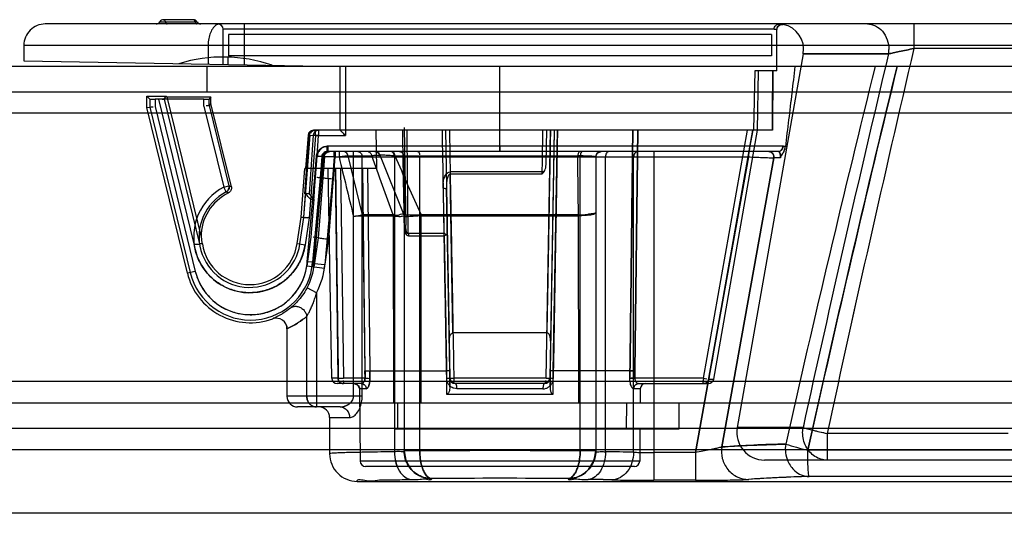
# Model space of a CAD drawing. Header units: millimetres. Extents: x 81 to 687, y 236 to 852.
# Tile 51 of 52: x 579 to 625, y 829 to 852. Entities that reach past the tile are written whole.
import ezdxf

# ---------------------------------------------------------------- set-up
doc = ezdxf.new("R2010")
doc.units = ezdxf.units.MM
doc.header["$LTSCALE"] = 70.538372
doc.layers.get('0').update_dxf_attribs({"linetype": 'CONTINUOUS'})

msp = doc.modelspace()

# ---------------------------------------------------------------- linework, layer by layer
at = {"color": 7, "linetype": 'Continuous'}
for p, q in [((585.67, 851.788), (587.416, 851.788)), ((587.243, 851.888), (585.843, 851.888)), ((646.895, 851.688), (580.287, 851.688)), ((588.643, 849.784), (588.643, 851.438)), ((614.523, 851.438), (588.643, 851.438)), ((589.643, 849.767), (589.643, 851.688)), ((614.643, 849.488), (614.643, 851.42)), ((614.84, 851.685), (614.77, 851.688)), ((614.801, 851.652), (614.942, 851.665)), ((621.083, 851.688), (621.083, 850.53)), ((588.893, 851.188), (588.893, 850.188)), ((614.393, 851.188), (588.893, 851.188)), ((614.393, 851.188), (614.393, 850.188)), ((579.287, 850.688), (579.287, 849.948)), ((579.287, 850.688), (647.895, 850.688)), ((587.941, 850.688), (587.941, 849.797)), ((630.581, 850.53), (621.083, 850.53)), ((579.287, 849.948), (594.143, 849.688)), ((588.886, 849.78), (588.886, 850.13)), ((614.393, 850.188), (588.893, 850.188)), ((615.889, 850.281), (612.791, 832.714)), ((619.892, 850.28), (615.888, 850.28)), ((615.889, 850.281), (619.892, 850.281)), ((676.693, 849.688), (91.093, 849.688)), ((587.893, 848.488), (587.893, 849.688)), ((594.143, 846.688), (594.143, 849.688)), ((594.393, 849.688), (594.393, 846.438)), ((601.643, 845.938), (601.643, 849.688)), ((613.616, 849.488), (613.559, 846.688)), ((614.643, 849.488), (613.616, 849.488)), ((613.743, 846.688), (613.792, 849.488)), ((614.454, 849.488), (614.446, 846.688)), ((676.693, 848.488), (91.093, 848.488)), ((585.065, 847.763), (585.065, 848.288)), ((585.065, 848.288), (585.964, 848.288)), ((585.065, 848.288), (585.196, 848.157)), ((585.196, 848.157), (585.196, 847.779)), ((585.446, 848.155), (585.446, 847.809)), ((587.745, 848.155), (585.446, 848.155)), ((587.282, 841.346), (585.618, 848.155)), ((585.874, 848.157), (585.964, 848.288)), ((585.874, 848.157), (587.537, 841.346)), ((585.964, 848.288), (586.002, 848.256)), ((586.002, 848.256), (587.611, 841.665)), ((586.002, 848.256), (588.073, 848.256)), ((587.745, 847.827), (587.745, 848.155)), ((588.073, 848.256), (587.995, 848.157)), ((587.995, 847.857), (587.995, 848.157)), ((587.995, 847.857), (587.995, 848.157)), ((588.073, 847.956), (588.073, 848.256)), ((585.065, 847.763), (585.196, 847.779)), ((586.967, 839.97), (585.065, 847.763)), ((585.196, 847.779), (587.094, 840.001)), ((585.446, 847.809), (587.337, 840.06)), ((587.745, 847.827), (588.675, 844.02)), ((588.073, 847.956), (587.995, 847.857)), ((587.995, 847.857), (588.918, 844.079)), ((589.031, 844.027), (588.073, 847.956)), ((676.693, 847.488), (91.093, 847.488)), ((614.446, 846.688), (592.881, 846.688)), ((592.982, 846.438), (592.982, 846.688)), ((593.125, 846.688), (593.125, 846.438)), ((595.813, 846.688), (595.85, 844.888)), ((597.141, 846.82), (597.221, 842.231)), ((599.093, 846.688), (599.297, 835.034)), ((603.81, 835.034), (604.014, 846.688)), ((603.816, 845.151), (603.843, 846.688)), ((604.193, 846.688), (603.99, 835.034)), ((604.193, 846.688), (603.996, 835.388)), ((604.149, 835.388), (604.346, 846.688)), ((607.981, 835.389), (608.113, 846.688)), ((608.113, 846.688), (607.981, 835.39)), ((611.208, 835.034), (613.264, 846.688)), ((611.449, 834.995), (613.513, 846.688)), ((611.681, 834.995), (613.743, 846.688)), ((592.431, 842.597), (592.732, 846.458)), ((592.475, 843.696), (592.691, 846.458)), ((592.632, 846.458), (592.509, 844.888)), ((592.632, 846.458), (592.732, 846.458)), ((592.876, 846.456), (592.678, 843.696)), ((592.982, 846.438), (592.68, 842.57)), ((592.732, 846.458), (592.982, 846.438)), ((593.125, 846.438), (592.876, 846.456)), ((592.982, 846.438), (594.393, 846.438)), ((593.061, 845.478), (593.125, 846.438)), ((593.526, 845.688), (593.526, 845.938)), ((614.936, 845.938), (593.526, 845.938)), ((593.565, 845.938), (593.565, 845.688)), ((601.643, 845.938), (601.643, 845.688)), ((601.643, 845.688), (601.643, 845.938)), ((592.942, 843.881), (593.061, 845.478)), ((592.949, 844.481), (593.027, 845.477)), ((593.316, 845.458), (593.018, 841.645)), ((593.027, 845.477), (593.276, 845.458)), ((593.316, 845.458), (593.061, 845.478)), ((593.403, 845.458), (593.105, 841.636)), ((593.276, 845.458), (593.199, 844.46)), ((593.403, 845.458), (593.276, 845.458)), ((593.286, 844.453), (593.364, 845.458)), ((593.864, 845.438), (593.364, 845.458)), ((593.403, 845.458), (593.903, 845.438)), ((593.404, 845.657), (593.526, 845.688)), ((593.444, 845.657), (593.565, 845.688)), ((614.718, 845.688), (593.526, 845.688)), ((593.602, 841.58), (593.903, 845.438)), ((593.864, 845.438), (593.784, 844.41)), ((593.864, 845.438), (593.864, 845.688)), ((593.864, 845.438), (613.32, 845.438)), ((593.903, 845.688), (593.903, 845.438)), ((594.088, 845.688), (594.088, 845.438)), ((594.508, 845.487), (594.088, 845.438)), ((594.508, 845.487), (595.622, 845.487)), ((594.508, 845.487), (595.171, 842.713)), ((594.769, 834.188), (594.769, 845.688)), ((595.174, 834.188), (595.174, 845.438)), ((595.774, 845.688), (595.915, 845.645)), ((596.006, 845.531), (595.914, 845.645)), ((597.139, 842.699), (595.999, 845.549)), ((596.687, 845.438), (596.687, 831.58)), ((596.705, 845.487), (605.3, 845.487)), ((597.143, 845.438), (597.143, 831.615)), ((597.875, 831.623), (597.875, 845.438)), ((605.412, 831.623), (605.412, 845.438)), ((606.143, 845.438), (606.143, 831.615)), ((606.6, 831.58), (606.6, 845.438)), ((607.923, 831.561), (607.923, 845.438)), ((608.865, 845.688), (608.865, 830.245)), ((613.32, 845.438), (610.822, 831.544)), ((610.822, 831.544), (613.32, 845.438)), ((614.507, 845.395), (612.068, 831.806)), ((612.068, 831.806), (614.507, 845.395)), ((613.32, 845.688), (613.32, 845.438)), ((614.511, 845.438), (614.507, 845.395)), ((614.507, 845.395), (614.511, 845.438)), ((614.817, 845.395), (614.507, 845.395)), ((614.718, 845.688), (614.715, 845.689)), ((614.818, 845.41), (614.817, 845.395)), ((614.819, 845.438), (614.819, 845.424)), ((592.301, 842.612), (592.479, 844.889)), ((595.85, 844.888), (592.479, 844.888)), ((593.747, 835.034), (593.575, 844.888)), ((594.05, 835.034), (593.921, 844.888)), ((594.161, 844.888), (594.29, 835.034)), ((595.307, 835.391), (595.194, 844.888)), ((595.194, 844.888), (595.304, 835.388)), ((595.424, 844.888), (595.535, 835.388)), ((592.594, 840.511), (592.949, 844.481)), ((593.199, 844.46), (592.843, 840.488)), ((592.925, 840.427), (593.286, 844.453)), ((593.286, 844.453), (593.199, 844.46)), ((593.784, 844.41), (593.423, 840.383)), ((603.616, 844.731), (599.3, 844.731)), ((599.3, 844.731), (599.307, 844.63)), ((603.618, 844.63), (599.307, 844.63)), ((599.438, 837.169), (599.308, 844.631)), ((588.675, 844.02), (588.918, 844.079)), ((588.79, 843.799), (588.675, 844.02)), ((589.029, 844.026), (588.92, 844.08)), ((599.29, 835.388), (599.14, 843.982)), ((588.791, 843.798), (588.897, 843.743)), ((592.431, 842.597), (592.517, 843.696)), ((592.678, 843.696), (592.475, 843.696)), ((592.748, 843.446), (592.91, 843.446)), ((592.91, 843.446), (592.77, 841.673)), ((592.12, 841.365), (592.301, 842.612)), ((592.249, 841.346), (592.431, 842.598)), ((592.301, 842.612), (592.431, 842.598)), ((592.431, 842.597), (592.301, 842.612)), ((592.68, 842.57), (592.497, 841.31)), ((596.633, 842.713), (595.171, 842.713)), ((596.654, 833.888), (596.649, 842.663)), ((597.143, 842.64), (597.127, 842.729)), ((597.144, 842.639), (597.143, 842.64)), ((605.333, 842.713), (597.943, 842.713)), ((597.945, 842.664), (597.943, 842.713)), ((597.945, 833.888), (597.945, 842.664)), ((597.945, 842.664), (605.338, 842.664)), ((605.341, 833.888), (605.338, 842.664)), ((592.77, 841.673), (592.572, 840.309)), ((593.018, 841.645), (592.819, 840.273)), ((593.018, 841.645), (592.865, 841.662)), ((593.105, 841.636), (592.905, 840.261)), ((593.105, 841.636), (593.018, 841.645)), ((593.4, 840.189), (593.602, 841.58)), ((599.018, 841.835), (597.331, 841.835)), ((597.346, 841.734), (599.027, 841.734)), ((587.669, 841.347), (587.537, 841.346)), ((587.658, 841.345), (587.663, 841.346)), ((592.12, 841.365), (592.497, 841.31)), ((593.4, 840.189), (592.572, 840.309)), ((592.843, 840.488), (592.594, 840.511)), ((592.925, 840.427), (593.423, 840.383)), ((587.337, 840.06), (586.967, 839.97)), ((593.026, 839.047), (592.585, 839.282)), ((593.026, 839.047), (593.026, 833.688)), ((592.573, 834.188), (592.573, 837.947)), ((591.643, 837.356), (591.643, 834.188)), ((603.846, 837.169), (599.44, 837.169)), ((595.308, 835.034), (595.304, 835.388)), ((595.307, 835.391), (595.308, 835.034)), ((595.538, 835.388), (599.136, 835.388)), ((595.539, 835.032), (595.538, 835.388)), ((595.538, 835.388), (595.539, 835.032)), ((599.136, 835.388), (599.136, 834.288)), ((599.142, 835.032), (599.136, 835.388)), ((599.297, 835.034), (599.291, 835.39)), ((599.291, 835.388), (599.291, 834.636)), ((599.291, 834.636), (599.291, 835.388)), ((603.996, 835.389), (603.99, 835.034)), ((603.996, 835.388), (603.996, 834.636)), ((603.996, 834.636), (603.996, 835.388)), ((603.996, 835.388), (603.996, 834.636)), ((604.15, 835.388), (604.145, 835.032)), ((607.748, 835.388), (604.15, 835.388)), ((604.151, 834.288), (604.15, 835.388)), ((607.749, 835.388), (607.747, 835.032)), ((607.747, 835.032), (607.748, 835.388)), ((607.979, 835.034), (607.981, 835.39)), ((607.981, 835.389), (607.979, 835.034)), ((644.693, 834.888), (564.693, 834.888)), ((594.049, 835.034), (593.747, 835.034)), ((595.13, 834.788), (593.996, 834.788)), ((595.308, 835.034), (594.29, 835.034)), ((595.13, 834.788), (595.215, 834.769)), ((599.297, 835.034), (599.478, 835.034)), ((603.808, 835.034), (599.478, 835.034)), ((603.74, 834.788), (599.547, 834.788)), ((603.81, 835.034), (603.967, 835.034)), ((611.208, 835.034), (607.979, 835.034)), ((608.023, 834.736), (608.147, 834.788)), ((608.157, 834.788), (611.435, 834.788)), ((611.449, 834.995), (611.681, 834.995)), ((595.174, 834.188), (591.643, 834.188)), ((595.051, 834.541), (595.08, 831.136)), ((595.368, 834.541), (595.051, 834.541)), ((599.136, 834.288), (604.151, 834.288)), ((603.663, 834.541), (599.623, 834.541)), ((608.236, 834.541), (607.919, 834.541)), ((608.236, 834.541), (608.23, 833.888)), ((123.093, 833.888), (644.693, 833.888)), ((596.843, 832.638), (596.843, 833.888)), ((607.593, 832.638), (607.605, 833.888)), ((610.043, 833.888), (610.043, 832.638)), ((594.143, 833.688), (592.143, 833.688)), ((593.643, 833.188), (593.643, 831.489)), ((593.643, 833.188), (594.584, 833.188)), ((123.093, 832.688), (644.693, 832.688)), ((596.836, 832.638), (596.687, 832.638)), ((610.043, 832.638), (596.842, 832.638)), ((608.219, 832.638), (608.206, 831.136)), ((615.877, 832.714), (612.791, 832.714)), ((617.013, 832.443), (617.013, 831.188)), ((625.516, 832.443), (617.013, 832.443)), ((119.155, 831.688), (648.632, 831.688)), ((597.875, 831.623), (597.143, 831.624)), ((606.143, 831.623), (605.412, 831.624)), ((610.822, 831.544), (608.865, 831.544)), ((610.822, 831.544), (610.822, 830.245)), ((626.371, 831.662), (616.098, 831.662)), ((608.206, 831.136), (595.08, 831.136)), ((629.703, 831.188), (614.071, 831.188)), ((607.956, 830.888), (595.33, 830.888)), ((594.943, 830.188), (631.049, 830.188)), ((598.443, 830.323), (598.443, 830.315)), ((604.843, 830.323), (604.843, 830.315)), ((610.822, 830.245), (608.865, 830.245)), ((626.322, 830.419), (616.16, 830.419)), ((678.143, 828.688), (89.643, 828.688))]:
    msp.add_line(p, q, dxfattribs=at)
for points in [[(614.643, 851.42), (614.686, 851.56), (614.801, 851.652)], [(606.143, 845.438), (606.215, 845.614), (606.393, 845.688)], [(614.718, 845.688), (614.714, 845.689), (614.714, 845.688)], [(614.817, 845.395), (614.818, 845.409), (614.818, 845.424)], [(603.724, 844.753), (603.691, 844.743), (603.655, 844.736), (603.616, 844.731)], [(603.616, 844.731), (603.618, 844.699), (603.619, 844.665), (603.618, 844.63)], [(594.855, 842.649), (594.827, 842.643), (594.798, 842.64), (594.769, 842.639)], [(595.174, 842.664), (595.174, 842.68), (595.173, 842.697), (595.171, 842.713)], [(596.649, 842.663), (596.645, 842.679), (596.638, 842.696), (596.633, 842.713)], [(596.649, 842.663), (596.651, 842.68), (596.654, 842.697), (596.655, 842.713)], [(597.125, 842.733), (597.139, 842.688), (597.143, 842.64)], [(605.333, 842.713), (605.334, 842.697), (605.336, 842.68), (605.338, 842.664)], [(606.142, 842.811), (606.135, 842.801), (606.119, 842.794), (606.093, 842.787), (606.058, 842.783)], [(606.064, 842.759), (606.097, 842.777), (606.121, 842.788), (606.135, 842.797), (606.142, 842.809)], [(597.241, 842.025), (597.227, 842.123), (597.221, 842.231)], [(599.027, 841.734), (599.026, 841.769), (599.023, 841.803), (599.018, 841.835)], [(592.925, 840.427), (592.898, 840.456), (592.869, 840.459), (592.842, 840.488)], [(591.578, 837.603), (591.626, 837.485), (591.643, 837.356)], [(591.588, 837.585), (591.628, 837.477), (591.643, 837.356)], [(594.103, 834.865), (594.181, 834.811), (594.29, 834.788)], [(594.181, 834.811), (594.234, 834.794), (594.288, 834.788)], [(594.801, 834.788), (594.977, 834.716), (595.051, 834.541)], [(595.13, 834.788), (595.198, 834.776), (595.253, 834.744)], [(599.547, 834.788), (599.377, 834.855), (599.297, 835.034)], [(599.301, 834.992), (599.357, 834.876), (599.453, 834.807), (599.547, 834.788)], [(603.739, 834.788), (603.921, 834.866), (603.99, 835.034)], [(603.99, 835.034), (603.91, 834.855), (603.739, 834.788)], [(611.208, 835.034), (611.206, 835.021), (611.204, 835.008), (611.202, 834.995)], [(611.208, 834.788), (611.274, 834.797), (611.342, 834.826)], [(597.143, 831.624), (597.219, 831.183), (597.434, 830.806)], [(597.143, 831.624), (597.181, 831.31), (597.29, 831.024), (597.462, 830.773)], [(597.429, 830.802), (597.217, 831.183), (597.143, 831.615)], [(597.396, 830.845), (597.208, 831.209), (597.143, 831.615)], [(605.824, 830.773), (605.997, 831.024), (606.106, 831.31), (606.143, 831.624)], [(605.852, 830.806), (606.067, 831.183), (606.143, 831.624)], [(606.143, 831.615), (606.07, 831.183), (605.858, 830.802)], [(606.143, 831.615), (606.078, 831.209), (605.891, 830.845)]]:
    msp.add_lwpolyline(points, dxfattribs=at)
for centre, radius, start, end in [((585.497, 851.888), 0.2, 270, 329.9999), ((585.843, 851.688), 0.2, 90, 150.0034), ((587.243, 851.688), 0.2, 30.006, 90), ((587.59, 851.888), 0.2, 210.009, 270), ((580.287, 850.688), 1, 89.9815, 180), ((588.393, 851.438), 0.25, 0, 89.9746), ((614.707, 850.488), 1.2, 350.0006, 78.6683), ((1670.606, 604.837), 1077.898, 166.824311, 167.809799), ((1670.606, 604.837), 1077.897, 166.824309, 167.809798), ((618.475, 850.488), 1.433, 351.6448, 0.004), ((588.64, 843.134), 7, 70.7838, 107.2167), ((1575.724, 622.561), 982.584, 166.599597, 167.650319), ((1575.722, 622.562), 982.582, 166.599591, 167.65032), ((1479.197, 636.841), 885.886, 166.097815, 167.277096), ((1553.707, 622.644), 960.624, 166.328734, 167.43276), ((593.125, 846.438), 0.25, 90, 175.8994), ((-532.95, 832.726), 1130.318, 0.46174, 0.707765), ((990.455, 940.43), 407.591, 193.47703, 193.88206), ((-164.606, 566.902), 809.664, 19.91636, 20.125345), ((595.774, 845.438), 0.25, 21.8014, 90), ((1145.029, 1088.449), 599.741, 203.898091, 204.188359), ((596.893, 845.438), 0.25, 0, 90.0044), ((606.393, 845.438), 0.25, 89.9956, 180), ((589.893, 841.688), 2.631, 117.5906, 351.7384), ((588.675, 844.02), 0.25, 297.5905, 13.7153), ((589.893, 841.688), 2.381, 117.5905, 351.7341), ((589.893, 841.688), 2.283, 115.8076, 180.5901), ((596.647, 842.532), 0.181, 87.4694, 94.4006), ((596.893, 842.64), 0.25, 0, 21.8014), ((606.115, 842.719), 0.346, 176.9236, 183.0764), ((592.388, 842.294), 4.819, 187.4965, 191.3409), ((589.893, 841.688), 2.25, 188.715, 351.7341), ((589.93, 840.693), 2.919, 193.7153, 355.9754), ((589.93, 840.693), 2.669, 193.7118, 351.7376), ((589.93, 840.693), 3.006, 332.0034, 354.9319), ((589.93, 840.693), 3.506, 332.0047, 354.9407), ((589.93, 840.693), 3.05, 193.7153, 289.9803), ((591.143, 837.356), 0.5, 359.9964, 109.9777), ((607.856, 832.909), 2.482, 89.3355, 92.4295), ((593.997, 835.038), 0.25, 181, 269.9888), ((594.14, 882.674), 47.64, 269.8915, 270.0552), ((594.17, 912.594), 77.56, 269.94774, 270.08804), ((599.547, 835.038), 0.25, 181.001, 270), ((603.74, 835.038), 0.25, 270, 358.9989), ((603.69, 808.288), 26.747, 89.0267, 89.3591), ((607.916, 829.462), 5.573, 89.351, 91.7308), ((608.486, 834.538), 0.25, 90.0064, 179.5), ((611.435, 835.038), 0.25, 269.958, 350), ((592.143, 834.188), 0.5, 180, 270.0019), ((593.143, 833.188), 0.5, 0, 89.9997), ((614.071, 832.488), 1.3, 170, 270.0016), ((621.411, 853.383), 21.397, 255.011, 258.1382), ((616.551, 767.662), 64.3, 91.32626, 93.99874), ((619.043, 844.449), 13.122, 252.3441, 257.0313), ((619.04, 844.44), 13.113, 252.3426, 257.0329), ((594.943, 831.488), 1.3, 179.9785, 270.0125), ((601.643, 218.457), 613.177, 89.647853, 90.352147), ((604.283, 627.859), 203.735, 88.97642, 89.34853), ((604.614, 650.52), 181.072, 88.95313, 89.37182), ((595.33, 831.138), 0.25, 180.5, 270.0052), ((607.956, 831.138), 0.25, 269.9948, 359.5), ((601.643, 371.499), 458.835, 89.60041, 90.39959), ((603.854, 687.376), 142.917, 88.77786, 89.22214), ((604.131, 703.27), 127.022, 88.75006, 89.24994), ((617.585, 772.085), 58.351, 91.39934, 94.18739)]:
    msp.add_arc(centre, radius, start, end, dxfattribs=at)
for centre, major_axis, ratio, start_param, end_param in [((601.643, 846.688), (2.258, 744.77), 0.01719, -1.570744, -1.566985), ((585.446, 848.157), (0.25, 0), 0.008727, -3.132866, -1.570796), ((587.745, 848.157), (0.25, 0), 0.008727, -1.570796, -0.006854), ((592.881, 846.438), (-0.25, 0), 0.999962, -1.570796, -0.077864), ((592.881, 846.438), (0.25, 0), 0.999962, 1.570796, 3.063729)]:
    msp.add_ellipse(centre, major_axis=major_axis, ratio=ratio, start_param=start_param, end_param=end_param, dxfattribs=at)
for points in [[(585.843, 851.888), (585.887, 851.888), (585.918, 851.831), (585.93, 851.788)], [(585.93, 851.788), (585.942, 851.746), (585.972, 851.688), (586.016, 851.688)], [(586.016, 851.688), (585.972, 851.688), (585.942, 851.746), (585.93, 851.788)], [(587.33, 851.788), (587.318, 851.831), (587.287, 851.888), (587.243, 851.888)], [(587.33, 851.788), (587.342, 851.746), (587.372, 851.688), (587.416, 851.688)], [(587.416, 851.688), (587.372, 851.688), (587.342, 851.746), (587.33, 851.788)], [(614.523, 851.438), (614.563, 851.437), (614.643, 851.461), (614.643, 851.42)], [(614.942, 851.665), (614.879, 851.678), (614.708, 851.646), (614.643, 851.484), (614.643, 851.42)], [(585.874, 848.157), (585.844, 848.115), (585.769, 848.155), (585.716, 848.155)], [(585.196, 847.779), (585.248, 847.785), (585.298, 847.794), (585.35, 847.8)], [(585.196, 847.779), (585.248, 847.785), (585.299, 847.788), (585.351, 847.794)], [(587.995, 847.857), (587.947, 847.839), (587.893, 847.842), (587.841, 847.836)], [(592.871, 846.662), (592.82, 846.637), (592.758, 846.597), (592.754, 846.541)], [(592.982, 846.688), (592.944, 846.688), (592.905, 846.679), (592.871, 846.662)], [(597.777, 845.688), (597.836, 845.688), (597.867, 845.594), (597.867, 845.534)], [(605.509, 845.688), (605.45, 845.688), (605.419, 845.594), (605.419, 845.534)], [(593.199, 844.46), (593.148, 844.453), (593.096, 844.467), (593.044, 844.472)], [(603.618, 844.63), (603.657, 844.668), (603.693, 844.709), (603.724, 844.753)], [(588.92, 844.08), (588.936, 844.01), (588.939, 843.902), (588.875, 843.869)], [(598.971, 843.971), (599.024, 843.964), (599.119, 843.967), (599.12, 843.914)], [(592.431, 842.598), (592.482, 842.593), (592.533, 842.586), (592.584, 842.58)], [(592.68, 842.57), (592.621, 842.576), (592.563, 842.581), (592.505, 842.588)], [(597.331, 841.835), (597.341, 841.802), (597.346, 841.768), (597.346, 841.734)], [(599.18, 841.734), (599.179, 841.785), (599.078, 841.735), (599.027, 841.734)], [(595.304, 835.388), (595.364, 835.389), (595.423, 835.391), (595.483, 835.389)], [(595.307, 835.391), (595.364, 835.391), (595.421, 835.392), (595.479, 835.39)], [(599.134, 835.388), (599.18, 835.389), (599.246, 835.428), (599.271, 835.39)], [(599.136, 835.388), (599.181, 835.389), (599.298, 835.426), (599.271, 835.389)], [(603.996, 835.388), (603.959, 835.425), (604.099, 835.389), (604.15, 835.388)], [(604.15, 835.388), (604.105, 835.389), (603.971, 835.399), (604.015, 835.389)], [(607.749, 835.388), (607.793, 835.39), (607.838, 835.389), (607.883, 835.389)], [(594.049, 835.034), (594.049, 834.98), (594.055, 834.91), (594.1, 834.881)], [(594.159, 834.826), (594.197, 834.801), (594.244, 834.788), (594.29, 834.788)], [(594.29, 834.788), (594.338, 834.788), (594.299, 834.886), (594.296, 834.935)], [(594.801, 834.788), (594.859, 834.788), (594.999, 834.738), (595.05, 834.599), (595.051, 834.541)], [(599.478, 835.034), (599.482, 834.974), (599.452, 834.858), (599.512, 834.858)], [(603.74, 834.788), (603.792, 834.788), (603.792, 834.882), (603.795, 834.934)], [(611.202, 834.995), (611.195, 834.946), (611.141, 834.846), (611.191, 834.846)], [(611.208, 834.788), (611.158, 834.788), (611.187, 834.889), (611.196, 834.939)], [(611.208, 835.034), (611.259, 835.032), (611.31, 835.022), (611.361, 835.014)], [(611.208, 835.034), (611.259, 835.032), (611.31, 835.023), (611.361, 835.014)], [(615.86, 832.488), (615.86, 832.539), (615.86, 832.59), (615.867, 832.639)]]:
    msp.add_open_spline(points, degree=3, dxfattribs=at)
for points, knots in [([(588.509, 851.688), (588.448, 851.688), (588.315, 851.648), (588.157, 851.493), (588.036, 851.269), (587.959, 850.992), (587.941, 850.792), (587.941, 850.688)], [0, 0, 0, 0, 0.145797, 0.315911, 0.519467, 0.751697, 1, 1, 1, 1]), ([(614.523, 851.438), (614.523, 851.502), (614.575, 851.634), (614.707, 851.688), (614.77, 851.688)], [0, 0, 0, 0, 0.50165, 1, 1, 1, 1]), ([(614.77, 851.688), (614.795, 851.688), (614.853, 851.686), (614.91, 851.675), (614.942, 851.665)], [0, 0, 0, 0, 0.431891, 1, 1, 1, 1]), ([(618.905, 851.688), (619.164, 851.688), (619.588, 851.464), (619.848, 850.952), (619.907, 850.643), (619.907, 850.488)], [0, 0, 0, 0, 0.455803, 0.728264, 1, 1, 1, 1]), ([(621.083, 850.53), (620.965, 850.507), (620.736, 850.462), (620.413, 850.395), (620.133, 850.336), (619.965, 850.298), (619.892, 850.28)], [0, 0, 0, 0, 0.296678, 0.574681, 0.814515, 1, 1, 1, 1]), ([(619.892, 850.28), (619.965, 850.297), (620.134, 850.336), (620.413, 850.395), (620.737, 850.461), (620.965, 850.508), (621.083, 850.53)], [0, 0, 0, 0, 0.186028, 0.425518, 0.703673, 1, 1, 1, 1]), ([(615.496, 849.688), (615.447, 849.274), (615.349, 848.44), (615.201, 847.181), (615.098, 846.337), (615.047, 845.913)], [0, 0, 0, 0, 0.329297, 0.662706, 1, 1, 1, 1]), ([(615.496, 849.688), (615.447, 849.273), (615.35, 848.438), (615.203, 847.179), (615.098, 846.336), (615.047, 845.913)], [0, 0, 0, 0, 0.329768, 0.663267, 1, 1, 1, 1]), ([(616.098, 831.662), (616.762, 834.629), (618.111, 840.558), (619.536, 846.561), (620.278, 849.601), (620.299, 849.688)], [0, 0, 0, 0, 0.492752, 0.985501, 1, 1, 1, 1]), ([(592.94, 846.688), (592.879, 846.688), (592.753, 846.64), (592.695, 846.518), (592.691, 846.458)], [0, 0, 0, 0, 0.500011, 1, 1, 1, 1]), ([(594.393, 846.438), (594.365, 846.466), (594.284, 846.551), (594.202, 846.636), (594.143, 846.688)], [0, 0, 0, 0, 0.332269, 1, 1, 1, 1]), ([(594.143, 846.688), (594.178, 846.656), (594.262, 846.573), (594.343, 846.488), (594.393, 846.438)], [0, 0, 0, 0, 0.40227, 1, 1, 1, 1]), ([(597.062, 846.688), (597.07, 846.193), (597.087, 845.203), (597.113, 843.717), (597.13, 842.726), (597.139, 842.231)], [0, 0, 0, 0, 0.333294, 0.666628, 1, 1, 1, 1]), ([(599.134, 835.388), (599.114, 836.645), (599.072, 839.157), (599.005, 842.923), (598.963, 845.434), (598.942, 846.688)], [0, 0, 0, 0, 0.33354, 0.666874, 1, 1, 1, 1]), ([(599.27, 846.688), (599.293, 845.395), (599.341, 842.806), (599.407, 838.921), (599.455, 836.33), (599.478, 835.034)], [0, 0, 0, 0, 0.333053, 0.666385, 1, 1, 1, 1]), ([(603.645, 846.688), (603.643, 846.471), (603.637, 846.036), (603.624, 845.384), (603.619, 844.949), (603.616, 844.731)], [0, 0, 0, 0, 0.333214, 0.666631, 1, 1, 1, 1]), ([(604.016, 846.688), (603.998, 845.631), (603.958, 843.517), (603.905, 840.344), (603.865, 838.228), (603.846, 837.169)], [0, 0, 0, 0, 0.333106, 0.666439, 1, 1, 1, 1]), ([(604.344, 846.688), (604.323, 845.434), (604.281, 842.923), (604.214, 839.157), (604.172, 836.645), (604.151, 835.388)], [0, 0, 0, 0, 0.333123, 0.666457, 1, 1, 1, 1]), ([(607.751, 835.388), (607.766, 836.645), (607.796, 839.157), (607.839, 842.923), (607.869, 845.434), (607.884, 846.688)], [0, 0, 0, 0, 0.333542, 0.666872, 1, 1, 1, 1]), ([(607.884, 846.688), (607.869, 845.434), (607.839, 842.923), (607.796, 839.157), (607.766, 836.645), (607.751, 835.388)], [0, 0, 0, 0, 0.333125, 0.666456, 1, 1, 1, 1]), ([(613.513, 846.688), (613.284, 845.389), (612.825, 842.791), (612.137, 838.893), (611.678, 836.294), (611.448, 834.995)], [0, 0, 0, 0, 0.333294, 0.666625, 1, 1, 1, 1]), ([(593.027, 845.477), (593.032, 845.54), (593.067, 845.663), (593.18, 845.817), (593.342, 845.915), (593.465, 845.938), (593.526, 845.938)], [0, 0, 0, 0, 0.252848, 0.505047, 0.754776, 1, 1, 1, 1]), ([(593.565, 845.938), (593.504, 845.938), (593.38, 845.915), (593.218, 845.816), (593.104, 845.662), (593.068, 845.539), (593.061, 845.477)], [0, 0, 0, 0, 0.245409, 0.494976, 0.749769, 1, 1, 1, 1]), ([(614.936, 845.938), (614.937, 845.892), (614.916, 845.813), (614.837, 845.717), (614.766, 845.688), (614.718, 845.688)], [0, 0, 0, 0, 0.381942, 0.637206, 1, 1, 1, 1]), ([(614.718, 845.688), (614.75, 845.688), (614.807, 845.704), (614.903, 845.781), (614.939, 845.874), (614.936, 845.938)], [0, 0, 0, 0, 0.254747, 0.481557, 1, 1, 1, 1]), ([(614.817, 845.395), (614.828, 845.437), (614.872, 845.516), (614.95, 845.624), (615.014, 845.757), (615.04, 845.857), (615.046, 845.913)], [0, 0, 0, 0, 0.227958, 0.463456, 0.705141, 1, 1, 1, 1]), ([(614.817, 845.395), (614.826, 845.437), (614.868, 845.509), (614.941, 845.612), (615.01, 845.744), (615.037, 845.851), (615.046, 845.913)], [0, 0, 0, 0, 0.227671, 0.425171, 0.670456, 1, 1, 1, 1]), ([(615.047, 845.913), (615.029, 845.921), (614.993, 845.934), (614.955, 845.938), (614.936, 845.938)], [0, 0, 0, 0, 0.506386, 1, 1, 1, 1]), ([(593.526, 845.688), (593.465, 845.688), (593.343, 845.636), (593.281, 845.518), (593.276, 845.458)], [0, 0, 0, 0, 0.500015, 1, 1, 1, 1]), ([(593.316, 845.458), (593.321, 845.518), (593.382, 845.636), (593.505, 845.688), (593.565, 845.688)], [0, 0, 0, 0, 0.499985, 1, 1, 1, 1]), ([(593.613, 845.688), (593.552, 845.688), (593.426, 845.64), (593.369, 845.518), (593.364, 845.458)], [0, 0, 0, 0, 0.499994, 1, 1, 1, 1]), ([(593.403, 845.458), (593.408, 845.518), (593.466, 845.64), (593.592, 845.688), (593.653, 845.688)], [0, 0, 0, 0, 0.500006, 1, 1, 1, 1]), ([(594.508, 845.487), (594.504, 845.514), (594.47, 845.606), (594.377, 845.688), (594.304, 845.688)], [0, 0, 0, 0, 0.268232, 1, 1, 1, 1]), ([(594.971, 845.688), (595.024, 845.688), (595.14, 845.624), (595.174, 845.502), (595.174, 845.438)], [0, 0, 0, 0, 0.453364, 1, 1, 1, 1]), ([(595.45, 845.688), (595.469, 845.688), (595.56, 845.655), (595.612, 845.559), (595.622, 845.487)], [0, 0, 0, 0, 0.212389, 1, 1, 1, 1]), ([(596.006, 845.531), (596.028, 845.477), (595.773, 845.532), (595.693, 845.494), (595.622, 845.487)], [0, 0, 0, 0, 0.450259, 1, 1, 1, 1]), ([(596.705, 845.487), (596.606, 845.493), (596.433, 845.504), (596.2, 845.519), (596.066, 845.528), (596.006, 845.531)], [0, 0, 0, 0, 0.425014, 0.742937, 1, 1, 1, 1]), ([(596.687, 845.438), (596.687, 845.499), (596.67, 845.606), (596.576, 845.688), (596.532, 845.688)], [0, 0, 0, 0, 0.580741, 1, 1, 1, 1]), ([(596.587, 845.688), (596.603, 845.687), (596.633, 845.675), (596.668, 845.629), (596.694, 845.565), (596.702, 845.515), (596.705, 845.487)], [0, 0, 0, 0, 0.180252, 0.394738, 0.663895, 1, 1, 1, 1]), ([(605.387, 845.688), (605.374, 845.686), (605.35, 845.672), (605.327, 845.627), (605.308, 845.565), (605.302, 845.516), (605.3, 845.487)], [0, 0, 0, 0, 0.155024, 0.35969, 0.632717, 1, 1, 1, 1]), ([(606.143, 845.438), (606.124, 845.445), (606.049, 845.464), (605.881, 845.468), (605.62, 845.481), (605.416, 845.489), (605.3, 845.487)], [0, 0, 0, 0, 0.071599, 0.272741, 0.592018, 1, 1, 1, 1]), ([(605.333, 842.713), (605.328, 843.017), (605.319, 843.629), (605.309, 844.554), (605.303, 845.175), (605.3, 845.487)], [0, 0, 0, 0, 0.328889, 0.662229, 1, 1, 1, 1]), ([(606.755, 845.688), (606.711, 845.688), (606.616, 845.606), (606.6, 845.499), (606.6, 845.438)], [0, 0, 0, 0, 0.419235, 1, 1, 1, 1]), ([(608.119, 845.688), (608.067, 845.688), (607.953, 845.62), (607.923, 845.5), (607.923, 845.438)], [0, 0, 0, 0, 0.457745, 1, 1, 1, 1]), ([(613.32, 845.438), (613.429, 845.435), (613.64, 845.426), (613.937, 845.416), (614.224, 845.405), (614.408, 845.398), (614.507, 845.395)], [0, 0, 0, 0, 0.274918, 0.533365, 0.751478, 1, 1, 1, 1]), ([(614.266, 845.688), (614.35, 845.678), (614.464, 845.624), (614.506, 845.505), (614.511, 845.438)], [0, 0, 0, 0, 0.548975, 1, 1, 1, 1]), ([(614.511, 845.438), (614.506, 845.505), (614.464, 845.624), (614.35, 845.678), (614.266, 845.688)], [0, 0, 0, 0, 0.451008, 1, 1, 1, 1]), ([(614.819, 845.438), (614.819, 845.489), (614.813, 845.572), (614.761, 845.688), (614.718, 845.688)], [0, 0, 0, 0, 0.540634, 1, 1, 1, 1]), ([(614.718, 845.688), (614.761, 845.688), (614.813, 845.572), (614.819, 845.489), (614.819, 845.438)], [0, 0, 0, 0, 0.462342, 1, 1, 1, 1]), ([(593.922, 844.888), (593.936, 843.794), (593.964, 841.605), (594.007, 838.32), (594.035, 836.13), (594.049, 835.034)], [0, 0, 0, 0, 0.333093, 0.666429, 1, 1, 1, 1]), ([(603.724, 844.753), (603.747, 844.787), (603.779, 844.869), (603.809, 845.003), (603.815, 845.101), (603.816, 845.152)], [0, 0, 0, 0, 0.294886, 0.628438, 1, 1, 1, 1]), ([(593.286, 844.453), (593.354, 844.462), (593.469, 844.432), (593.635, 844.424), (593.733, 844.415), (593.784, 844.41)], [0, 0, 0, 0, 0.413753, 0.691757, 1, 1, 1, 1]), ([(598.971, 843.971), (598.97, 844.025), (598.971, 844.126), (598.984, 844.268), (599.015, 844.42), (599.072, 844.604), (599.212, 844.731), (599.3, 844.731)], [0, 0, 0, 0, 0.181993, 0.340456, 0.478589, 0.702492, 1, 1, 1, 1]), ([(599.142, 843.87), (599.14, 844.021), (599.15, 844.251), (599.189, 844.494), (599.259, 844.631), (599.307, 844.63)], [0, 0, 0, 0, 0.564694, 0.820394, 1, 1, 1, 1]), ([(589.031, 844.027), (589.044, 843.973), (589.029, 843.855), (588.948, 843.768), (588.899, 843.744)], [0, 0, 0, 0, 0.503645, 1, 1, 1, 1]), ([(592.91, 843.446), (592.913, 843.495), (592.921, 843.591), (592.931, 843.736), (592.938, 843.833), (592.942, 843.881)], [0, 0, 0, 0, 0.333323, 0.666677, 1, 1, 1, 1]), ([(598.971, 843.971), (598.976, 843.729), (598.986, 843.25), (599.002, 842.538), (599.013, 842.068), (599.018, 841.835)], [0, 0, 0, 0, 0.339812, 0.673148, 1, 1, 1, 1]), ([(592.748, 843.446), (592.717, 843.48), (592.64, 843.563), (592.563, 843.646), (592.517, 843.696)], [0, 0, 0, 0, 0.403231, 1, 1, 1, 1]), ([(592.678, 843.696), (592.71, 843.666), (592.789, 843.583), (592.862, 843.497), (592.91, 843.446)], [0, 0, 0, 0, 0.390834, 1, 1, 1, 1]), ([(594.855, 842.649), (594.895, 842.659), (595, 842.683), (595.106, 842.701), (595.171, 842.713)], [0, 0, 0, 0, 0.381001, 1, 1, 1, 1]), ([(595.174, 842.664), (595.108, 842.659), (595.002, 842.651), (594.896, 842.649), (594.855, 842.649)], [0, 0, 0, 0, 0.617248, 1, 1, 1, 1]), ([(595.174, 842.664), (595.323, 842.664), (595.637, 842.664), (596.128, 842.664), (596.47, 842.663), (596.649, 842.663)], [0, 0, 0, 0, 0.304437, 0.637176, 1, 1, 1, 1]), ([(596.649, 842.663), (596.72, 842.657), (596.851, 842.657), (596.987, 842.629), (597.137, 842.682), (597.143, 842.64)], [0, 0, 0, 0, 0.431865, 0.743014, 1, 1, 1, 1]), ([(596.655, 842.713), (596.738, 842.713), (596.863, 842.673), (597.109, 842.805), (597.125, 842.733)], [0, 0, 0, 0, 0.52981, 1, 1, 1, 1]), ([(597.126, 842.732), (597.132, 842.717), (597.141, 842.687), (597.144, 842.655), (597.144, 842.639)], [0, 0, 0, 0, 0.499958, 1, 1, 1, 1]), ([(597.126, 842.732), (597.132, 842.727), (597.152, 842.716), (597.233, 842.713), (597.388, 842.71), (597.64, 842.719), (597.835, 842.72), (597.943, 842.713)], [0, 0, 0, 0, 0.026548, 0.083162, 0.287985, 0.60266, 1, 1, 1, 1]), ([(597.945, 842.664), (597.839, 842.665), (597.647, 842.651), (597.401, 842.628), (597.249, 842.623), (597.169, 842.623), (597.149, 842.634), (597.144, 842.639)], [0, 0, 0, 0, 0.396493, 0.711999, 0.91693, 0.973245, 1, 1, 1, 1]), ([(605.333, 842.713), (605.385, 842.714), (605.487, 842.719), (605.633, 842.727), (605.726, 842.734), (605.769, 842.738)], [0, 0, 0, 0, 0.360093, 0.69916, 1, 1, 1, 1]), ([(605.77, 842.701), (605.726, 842.695), (605.634, 842.685), (605.491, 842.673), (605.39, 842.667), (605.338, 842.664)], [0, 0, 0, 0, 0.302159, 0.639531, 1, 1, 1, 1]), ([(605.77, 842.701), (605.862, 842.714), (605.989, 842.729), (606.104, 842.777), (606.143, 842.804), (606.143, 842.817)], [0, 0, 0, 0, 0.704701, 0.903187, 1, 1, 1, 1]), ([(606.143, 842.817), (606.143, 842.805), (606.103, 842.781), (606.032, 842.779), (605.914, 842.754), (605.822, 842.744), (605.77, 842.738)], [0, 0, 0, 0, 0.0919, 0.282535, 0.588018, 1, 1, 1, 1]), ([(597.139, 842.231), (597.159, 842.231), (597.188, 842.235), (597.209, 842.229), (597.221, 842.233), (597.221, 842.231)], [0, 0, 0, 0, 0.728308, 0.92927, 1, 1, 1, 1]), ([(597.139, 842.231), (597.139, 842.178), (597.144, 842.081), (597.167, 841.947), (597.207, 841.817), (597.289, 841.734), (597.346, 841.734)], [0, 0, 0, 0, 0.275879, 0.508702, 0.704338, 1, 1, 1, 1]), ([(597.331, 841.835), (597.29, 841.821), (597.233, 841.963), (597.228, 842.081), (597.222, 842.184), (597.221, 842.231)], [0, 0, 0, 0, 0.308298, 0.674844, 1, 1, 1, 1]), ([(593.105, 841.636), (593.173, 841.628), (593.287, 841.61), (593.453, 841.595), (593.551, 841.586), (593.602, 841.58)], [0, 0, 0, 0, 0.411943, 0.690312, 1, 1, 1, 1]), ([(599.018, 841.835), (599.058, 841.829), (599.119, 841.812), (599.179, 841.76), (599.18, 841.734)], [0, 0, 0, 0, 0.607275, 1, 1, 1, 1]), ([(599.027, 841.734), (599.039, 841.029), (599.062, 839.619), (599.1, 837.504), (599.124, 836.094), (599.135, 835.388)], [0, 0, 0, 0, 0.33321, 0.666549, 1, 1, 1, 1]), ([(587.537, 841.346), (587.537, 841.306), (587.411, 841.339), (587.279, 841.299), (587.282, 841.346)], [0, 0, 0, 0, 0.46073, 1, 1, 1, 1]), ([(592.497, 841.31), (592.463, 841.095), (592.351, 840.675), (592.031, 840.113), (591.597, 839.65), (591.069, 839.308), (590.481, 839.099), (589.862, 839.033), (589.246, 839.113), (588.665, 839.335), (588.148, 839.686), (587.726, 840.154), (587.419, 840.716), (587.313, 841.132), (587.282, 841.346)], [0, 0, 0, 0, 0.086892, 0.171361, 0.255118, 0.337636, 0.419842, 0.50165, 0.583366, 0.665307, 0.747336, 0.830394, 0.914063, 1, 1, 1, 1]), ([(587.337, 840.06), (587.396, 839.83), (587.566, 839.386), (587.986, 838.821), (588.526, 838.388), (589.152, 838.11), (589.823, 837.997), (590.5, 838.056), (591.141, 838.282), (591.708, 838.663), (592.165, 839.18), (592.482, 839.807), (592.574, 840.272), (592.593, 840.509)], [0, 0, 0, 0, 0.094459, 0.186379, 0.277149, 0.36674, 0.455966, 0.544938, 0.634098, 0.723491, 0.813894, 0.905552, 1, 1, 1, 1]), ([(592.585, 839.282), (592.521, 839.161), (592.385, 838.943), (592.164, 838.671), (591.971, 838.477), (591.854, 838.377), (591.808, 838.338)], [0, 0, 0, 0, 0.332724, 0.624263, 0.853121, 1, 1, 1, 1]), ([(592.573, 837.947), (592.594, 837.983), (592.645, 838.068), (592.721, 838.214), (592.803, 838.391), (592.885, 838.591), (592.96, 838.812), (593.005, 838.966), (593.026, 839.047)], [0, 0, 0, 0, 0.106302, 0.247064, 0.413918, 0.595823, 0.790543, 1, 1, 1, 1]), ([(591.808, 838.338), (591.694, 838.245), (591.529, 838.127), (591.316, 838.002), (591.155, 837.919), (591.043, 837.863), (590.972, 837.826)], [0, 0, 0, 0, 0.447859, 0.617973, 0.755604, 1, 1, 1, 1]), ([(591.808, 838.338), (591.848, 838.37), (591.947, 838.418), (592.113, 838.426), (592.277, 838.372), (592.421, 838.266), (592.527, 838.12), (592.564, 838.005), (592.573, 837.947)], [0, 0, 0, 0, 0.152506, 0.310868, 0.477812, 0.651601, 0.827488, 1, 1, 1, 1]), ([(592.573, 837.947), (592.447, 837.839), (592.264, 837.702), (592.026, 837.558), (591.847, 837.461), (591.722, 837.398), (591.643, 837.356)], [0, 0, 0, 0, 0.449544, 0.619549, 0.756796, 1, 1, 1, 1]), ([(591.643, 837.356), (591.722, 837.398), (591.847, 837.461), (592.026, 837.558), (592.264, 837.702), (592.447, 837.839), (592.573, 837.947)], [0, 0, 0, 0, 0.243204, 0.380452, 0.550458, 1, 1, 1, 1]), ([(599.266, 836.775), (599.265, 836.827), (599.271, 836.92), (599.302, 837.062), (599.378, 837.169), (599.438, 837.169)], [0, 0, 0, 0, 0.339683, 0.601881, 1, 1, 1, 1]), ([(604.02, 836.775), (604.021, 836.821), (604.015, 836.919), (603.99, 837.066), (603.902, 837.169), (603.846, 837.169)], [0, 0, 0, 0, 0.297774, 0.6379, 1, 1, 1, 1]), ([(594.29, 834.788), (594.229, 834.788), (594.099, 834.838), (594.049, 834.97), (594.049, 835.034)], [0, 0, 0, 0, 0.484391, 1, 1, 1, 1]), ([(595.308, 835.034), (595.307, 834.976), (595.278, 834.868), (595.179, 834.788), (595.13, 834.788)], [0, 0, 0, 0, 0.539013, 1, 1, 1, 1]), ([(595.13, 834.788), (595.179, 834.788), (595.28, 834.866), (595.307, 834.976), (595.308, 835.034)], [0, 0, 0, 0, 0.460522, 1, 1, 1, 1]), ([(595.13, 834.788), (595.19, 834.788), (595.319, 834.733), (595.367, 834.604), (595.368, 834.541)], [0, 0, 0, 0, 0.491328, 1, 1, 1, 1]), ([(595.13, 834.788), (595.19, 834.788), (595.319, 834.733), (595.367, 834.604), (595.368, 834.541)], [0, 0, 0, 0, 0.491328, 1, 1, 1, 1]), ([(595.308, 835.034), (595.331, 835.034), (595.408, 835.034), (595.485, 835.034), (595.539, 835.032)], [0, 0, 0, 0, 0.304128, 1, 1, 1, 1]), ([(595.308, 835.034), (595.331, 835.034), (595.408, 835.034), (595.485, 835.034), (595.539, 835.032)], [0, 0, 0, 0, 0.304128, 1, 1, 1, 1]), ([(595.368, 834.541), (595.413, 834.542), (595.469, 834.633), (595.508, 834.75), (595.533, 834.886), (595.539, 834.982), (595.539, 835.032)], [0, 0, 0, 0, 0.249312, 0.464262, 0.724334, 1, 1, 1, 1]), ([(595.539, 835.032), (595.539, 834.982), (595.533, 834.887), (595.508, 834.751), (595.47, 834.633), (595.413, 834.542), (595.368, 834.541)], [0, 0, 0, 0, 0.273982, 0.533451, 0.748894, 1, 1, 1, 1]), ([(599.291, 834.636), (599.291, 834.594), (599.285, 834.505), (599.254, 834.379), (599.183, 834.288), (599.136, 834.288)], [0, 0, 0, 0, 0.315269, 0.653967, 1, 1, 1, 1]), ([(599.142, 835.032), (599.162, 835.032), (599.197, 835.032), (599.249, 835.036), (599.271, 835.029), (599.297, 835.038), (599.297, 835.034)], [0, 0, 0, 0, 0.389928, 0.707772, 0.921729, 1, 1, 1, 1]), ([(599.623, 834.541), (599.574, 834.541), (599.473, 834.557), (599.337, 834.628), (599.229, 834.741), (599.16, 834.879), (599.143, 834.982), (599.142, 835.032)], [0, 0, 0, 0, 0.196245, 0.396057, 0.597117, 0.800989, 1, 1, 1, 1]), ([(599.623, 834.541), (599.623, 834.6), (599.618, 834.675), (599.577, 834.788), (599.547, 834.788)], [0, 0, 0, 0, 0.66191, 1, 1, 1, 1]), ([(603.663, 834.541), (603.712, 834.54), (603.811, 834.557), (603.947, 834.626), (604.057, 834.739), (604.126, 834.879), (604.144, 834.982), (604.145, 835.032)], [0, 0, 0, 0, 0.191901, 0.391589, 0.594298, 0.801592, 1, 1, 1, 1]), ([(603.74, 834.788), (603.727, 834.784), (603.702, 834.766), (603.682, 834.708), (603.666, 834.632), (603.663, 834.574), (603.663, 834.541)], [0, 0, 0, 0, 0.132521, 0.345859, 0.639529, 1, 1, 1, 1]), ([(603.996, 834.636), (603.996, 834.589), (604.003, 834.493), (604.037, 834.365), (604.111, 834.288), (604.151, 834.288)], [0, 0, 0, 0, 0.345855, 0.707246, 1, 1, 1, 1]), ([(607.747, 835.032), (607.76, 835.032), (607.837, 835.034), (607.914, 835.034), (607.979, 835.034)], [0, 0, 0, 0, 0.164077, 1, 1, 1, 1]), ([(607.919, 834.541), (607.874, 834.542), (607.817, 834.632), (607.778, 834.75), (607.753, 834.886), (607.747, 834.982), (607.747, 835.032)], [0, 0, 0, 0, 0.248964, 0.464254, 0.724677, 1, 1, 1, 1]), ([(608.157, 834.788), (608.085, 834.78), (607.971, 834.731), (607.925, 834.616), (607.919, 834.541)], [0, 0, 0, 0, 0.491328, 1, 1, 1, 1]), ([(607.919, 834.541), (607.919, 834.604), (607.968, 834.733), (608.096, 834.788), (608.157, 834.788)], [0, 0, 0, 0, 0.508674, 1, 1, 1, 1]), ([(607.979, 835.034), (607.98, 834.976), (608.006, 834.867), (608.107, 834.788), (608.157, 834.788)], [0, 0, 0, 0, 0.538035, 1, 1, 1, 1]), ([(607.979, 835.034), (607.979, 834.976), (608.006, 834.866), (608.107, 834.788), (608.157, 834.788)], [0, 0, 0, 0, 0.5399, 1, 1, 1, 1]), ([(611.449, 834.995), (611.439, 834.939), (611.381, 834.829), (611.264, 834.788), (611.208, 834.788)], [0, 0, 0, 0, 0.505677, 1, 1, 1, 1]), ([(611.208, 834.788), (611.263, 834.788), (611.38, 834.828), (611.439, 834.938), (611.449, 834.995)], [0, 0, 0, 0, 0.486286, 1, 1, 1, 1]), ([(592.572, 834.188), (592.572, 834.137), (592.587, 834.034), (592.651, 833.893), (592.753, 833.779), (592.882, 833.706), (592.979, 833.688), (593.026, 833.688)], [0, 0, 0, 0, 0.206929, 0.41245, 0.61344, 0.808837, 1, 1, 1, 1]), ([(593.026, 833.688), (592.979, 833.688), (592.882, 833.705), (592.753, 833.779), (592.652, 833.892), (592.588, 834.033), (592.573, 834.136), (592.573, 834.188)], [0, 0, 0, 0, 0.190695, 0.385137, 0.585371, 0.791117, 1, 1, 1, 1]), ([(594.143, 833.688), (594.19, 833.688), (594.283, 833.7), (594.413, 833.743), (594.529, 833.805), (594.628, 833.884), (594.729, 834.001), (594.77, 834.116), (594.769, 834.188)], [0, 0, 0, 0, 0.159738, 0.319323, 0.469012, 0.610197, 0.751482, 1, 1, 1, 1]), ([(594.143, 833.688), (594.203, 833.688), (594.311, 833.705), (594.461, 833.764), (594.584, 833.842), (594.686, 833.945), (594.753, 834.061), (594.771, 834.148), (594.769, 834.188)], [0, 0, 0, 0, 0.204217, 0.371054, 0.547755, 0.701654, 0.862783, 1, 1, 1, 1]), ([(594.584, 833.188), (594.643, 833.189), (594.776, 833.236), (594.939, 833.397), (595.069, 833.631), (595.152, 833.903), (595.174, 834.095), (595.174, 834.188)], [0, 0, 0, 0, 0.141425, 0.32127, 0.538908, 0.776366, 1, 1, 1, 1]), ([(594.143, 833.688), (594.258, 833.688), (594.504, 833.566), (594.584, 833.314), (594.584, 833.188)], [0, 0, 0, 0, 0.477946, 1, 1, 1, 1]), ([(617.013, 831.188), (616.912, 831.188), (616.708, 831.219), (616.426, 831.352), (616.185, 831.562), (616.001, 831.835), (615.886, 832.15), (615.86, 832.375), (615.86, 832.488)], [0, 0, 0, 0, 0.156921, 0.316553, 0.480775, 0.650143, 0.823845, 1, 1, 1, 1]), ([(615.877, 832.714), (615.946, 832.695), (616.102, 832.653), (616.361, 832.59), (616.67, 832.518), (616.893, 832.469), (617.013, 832.443)], [0, 0, 0, 0, 0.184452, 0.414003, 0.683995, 1, 1, 1, 1]), ([(612.067, 831.806), (612.46, 831.839), (613.458, 831.89), (614.457, 831.926), (615.063, 831.945)], [0, 0, 0, 0, 0.393962, 1, 1, 1, 1]), ([(615.063, 831.945), (615.018, 831.679), (615.086, 831.194), (615.497, 830.605), (615.899, 830.425), (616.16, 830.419)], [0, 0, 0, 0, 0.388927, 0.657717, 1, 1, 1, 1]), ([(596.687, 831.58), (596.26, 831.576), (595.513, 831.565), (594.65, 831.546), (594.129, 831.531), (593.88, 831.515), (593.727, 831.511), (593.66, 831.494), (593.643, 831.489)], [0, 0, 0, 0, 0.419708, 0.736207, 0.850021, 0.932415, 0.982592, 1, 1, 1, 1]), ([(597.143, 831.615), (597.143, 831.543), (596.881, 831.62), (596.768, 831.583), (596.687, 831.58)], [0, 0, 0, 0, 0.467142, 1, 1, 1, 1]), ([(596.687, 831.58), (596.688, 831.42), (596.735, 831.101), (596.912, 830.592), (597.264, 830.286), (597.492, 830.281)], [0, 0, 0, 0, 0.294338, 0.581292, 1, 1, 1, 1]), ([(596.687, 831.58), (596.688, 831.484), (596.701, 831.305), (596.768, 830.994), (596.898, 830.675), (597.105, 830.427), (597.314, 830.307), (597.43, 830.282), (597.492, 830.281)], [0, 0, 0, 0, 0.173911, 0.322162, 0.572847, 0.787423, 0.890362, 1, 1, 1, 1]), ([(598.443, 830.323), (598.186, 830.318), (597.763, 830.455), (597.275, 830.944), (597.138, 831.367), (597.143, 831.624)], [0, 0, 0, 0, 0.367445, 0.632356, 1, 1, 1, 1]), ([(597.143, 831.624), (597.138, 831.367), (597.275, 830.944), (597.763, 830.455), (598.186, 830.318), (598.443, 830.323)], [0, 0, 0, 0, 0.367644, 0.632555, 1, 1, 1, 1]), ([(597.143, 831.615), (597.143, 831.283), (597.421, 830.592), (598.112, 830.315), (598.443, 830.315)], [0, 0, 0, 0, 0.499973, 1, 1, 1, 1]), ([(597.875, 831.623), (597.876, 831.499), (597.891, 831.261), (597.953, 830.955), (598.037, 830.718), (598.133, 830.532), (598.26, 830.377), (598.381, 830.328), (598.443, 830.323)], [0, 0, 0, 0, 0.246031, 0.47075, 0.615932, 0.743241, 0.885907, 1, 1, 1, 1]), ([(598.443, 830.323), (598.381, 830.328), (598.26, 830.377), (598.133, 830.532), (598.037, 830.718), (597.953, 830.955), (597.891, 831.261), (597.876, 831.499), (597.875, 831.623)], [0, 0, 0, 0, 0.114094, 0.25676, 0.384069, 0.529251, 0.753969, 1, 1, 1, 1]), ([(606.143, 831.624), (606.148, 831.367), (606.011, 830.944), (605.524, 830.455), (605.101, 830.318), (604.843, 830.323)], [0, 0, 0, 0, 0.367644, 0.632555, 1, 1, 1, 1]), ([(604.843, 830.323), (605.101, 830.318), (605.524, 830.455), (606.011, 830.944), (606.148, 831.367), (606.143, 831.624)], [0, 0, 0, 0, 0.367445, 0.632356, 1, 1, 1, 1]), ([(604.843, 830.323), (604.905, 830.328), (605.026, 830.377), (605.154, 830.532), (605.249, 830.718), (605.333, 830.955), (605.395, 831.261), (605.41, 831.499), (605.412, 831.623)], [0, 0, 0, 0, 0.114094, 0.25676, 0.384069, 0.529251, 0.753969, 1, 1, 1, 1]), ([(605.412, 831.623), (605.41, 831.499), (605.395, 831.261), (605.333, 830.955), (605.249, 830.718), (605.154, 830.532), (605.026, 830.377), (604.905, 830.328), (604.843, 830.323)], [0, 0, 0, 0, 0.246031, 0.47075, 0.615932, 0.743241, 0.885907, 1, 1, 1, 1]), ([(604.843, 830.315), (605.175, 830.315), (605.866, 830.592), (606.143, 831.283), (606.143, 831.615)], [0, 0, 0, 0, 0.500027, 1, 1, 1, 1]), ([(606.6, 831.58), (606.598, 831.42), (606.551, 831.101), (606.374, 830.592), (606.023, 830.286), (605.794, 830.281)], [0, 0, 0, 0, 0.294338, 0.581293, 1, 1, 1, 1]), ([(606.143, 831.615), (606.143, 831.543), (606.406, 831.62), (606.518, 831.583), (606.6, 831.58)], [0, 0, 0, 0, 0.467142, 1, 1, 1, 1]), ([(607.923, 831.561), (607.921, 831.399), (607.863, 831.074), (607.609, 830.529), (607.174, 830.265), (606.902, 830.261)], [0, 0, 0, 0, 0.270998, 0.544682, 1, 1, 1, 1]), ([(607.923, 831.561), (608.009, 831.557), (608.206, 831.551), (608.52, 831.546), (608.747, 831.544), (608.865, 831.544)], [0, 0, 0, 0, 0.276238, 0.62578, 1, 1, 1, 1]), ([(612.068, 831.806), (612.033, 831.793), (611.931, 831.768), (611.74, 831.725), (611.478, 831.67), (611.164, 831.609), (610.939, 831.567), (610.822, 831.544)], [0, 0, 0, 0, 0.088494, 0.246596, 0.461569, 0.718609, 1, 1, 1, 1]), ([(612.067, 831.806), (612.037, 831.63), (612.05, 831.245), (612.312, 830.719), (612.776, 830.362), (613.15, 830.281), (613.325, 830.28)], [0, 0, 0, 0, 0.239514, 0.503034, 0.76453, 1, 1, 1, 1]), ([(612.067, 831.806), (612.037, 831.63), (612.05, 831.245), (612.312, 830.719), (612.776, 830.362), (613.15, 830.281), (613.325, 830.28)], [0, 0, 0, 0, 0.239513, 0.503031, 0.764528, 1, 1, 1, 1]), ([(616.16, 830.419), (616.153, 830.437), (616.133, 830.505), (616.125, 830.697), (616.108, 830.973), (616.1, 831.318), (616.099, 831.543), (616.098, 831.662)], [0, 0, 0, 0, 0.047288, 0.169634, 0.459209, 0.713954, 1, 1, 1, 1]), ([(594.943, 830.188), (594.916, 830.329), (595.499, 830.168), (595.921, 830.278), (596.683, 830.257), (597.198, 830.277), (597.492, 830.281)], [0, 0, 0, 0, 0.168041, 0.375119, 0.654706, 1, 1, 1, 1]), ([(597.492, 830.281), (597.626, 830.282), (597.879, 830.27), (598.13, 830.334), (598.443, 830.231), (598.443, 830.315)], [0, 0, 0, 0, 0.421319, 0.736039, 1, 1, 1, 1]), ([(604.843, 830.315), (604.843, 830.231), (605.156, 830.334), (605.408, 830.27), (605.661, 830.282), (605.794, 830.281)], [0, 0, 0, 0, 0.263964, 0.578684, 1, 1, 1, 1]), ([(606.902, 830.261), (607.035, 830.258), (607.325, 830.253), (607.793, 830.248), (608.314, 830.245), (608.678, 830.245), (608.865, 830.245)], [0, 0, 0, 0, 0.202577, 0.444445, 0.714092, 1, 1, 1, 1]), ([(610.822, 830.245), (611.024, 830.245), (611.407, 830.245), (611.95, 830.249), (612.424, 830.254), (612.815, 830.26), (613.106, 830.269), (613.265, 830.275), (613.325, 830.28)], [0, 0, 0, 0, 0.241849, 0.458671, 0.651364, 0.809563, 0.927619, 1, 1, 1, 1]), ([(616.161, 830.419), (615.588, 830.4), (614.642, 830.364), (613.697, 830.314), (613.325, 830.28)], [0, 0, 0, 0, 0.605554, 1, 1, 1, 1])]:
    msp.add_open_spline(points, degree=3, knots=knots, dxfattribs=at)

doc.saveas('drawing.dxf')
